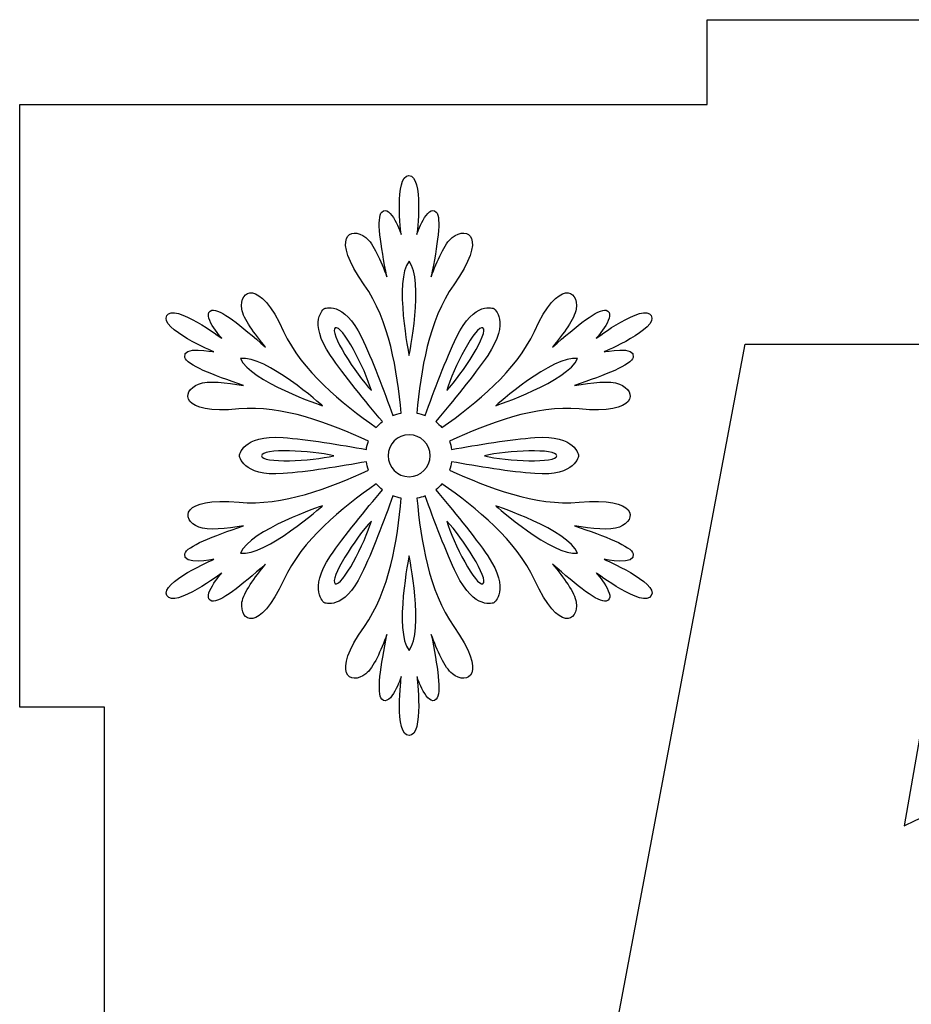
# Model space of a CAD drawing. Header units: millimetres. Extents: x -91 to 82, y -170 to 150.
# Tile 41 of 80: x -67 to -57, y -40 to -28. Entities that reach past the tile are written whole.
import ezdxf

# ---------------------------------------------------------------- set-up
doc = ezdxf.new("R2010")
doc.units = ezdxf.units.MM
doc.header["$MEASUREMENT"] = 0
doc.layers.add('Layer 1', color=7, linetype='Continuous')

msp = doc.modelspace()

# ---------------------------------------------------------------- linework, layer by layer
at = {"layer": 'Layer 1', "color": 31}
msp.add_open_spline([(-51.1594, -29.0461), (-51.1594, -29.0461), (-51.1594, -28.0498), (-51.1594, -28.0498), (-51.1594, -28.0498), (-51.1594, -28.0498), (-58.9429, -28.0498), (-58.9429, -28.0498), (-58.9429, -28.0498), (-58.9429, -28.0498), (-58.9429, -29.0461), (-58.9429, -29.0461), (-58.9429, -29.0461), (-58.9429, -29.0461), (-67.0267, -29.0461), (-67.0267, -29.0461), (-67.0267, -29.0461), (-67.0267, -29.0461), (-67.0267, -30.2054), (-67.0267, -30.2054), (-67.0267, -30.2054), (-67.0267, -30.2054), (-67.0267, -36.1325), (-67.0267, -36.1325), (-67.0267, -36.1325), (-67.0267, -36.1325), (-66.0281, -36.1325), (-66.0281, -36.1325), (-66.0281, -36.1325), (-66.0281, -36.1325), (-66.0281, -43.9101), (-66.0281, -43.9101), (-66.0281, -43.9101), (-66.0281, -43.9101), (-67.0267, -43.9101), (-67.0267, -43.9101), (-67.0267, -43.9101), (-67.0267, -43.9101), (-67.0267, -43.9159), (-67.0267, -43.9159), (-67.0267, -43.9159), (-67.0267, -43.9159), (-67.0267, -43.9159), (-67.0267, -43.9159), (-67.0267, -43.9159), (-67.0267, -43.9159), (-67.0267, -49.8442), (-67.0267, -49.8442), (-67.0267, -49.8442), (-67.0267, -49.8442), (-67.0267, -51.0001), (-67.0267, -51.0001), (-67.0267, -51.0001), (-67.0267, -51.0001), (-58.9429, -51.0001), (-58.9429, -51.0001), (-58.9429, -51.0001), (-58.9429, -51.0001), (-58.9429, -51.9987), (-58.9429, -51.9987), (-58.9429, -51.9987), (-58.9429, -51.9987), (-51.1594, -51.9987), (-51.1594, -51.9987), (-51.1594, -51.9987), (-51.1594, -51.9987), (-51.1594, -51.0001), (-51.1594, -51.0001), (-51.1594, -51.0001), (-51.1594, -51.0001), (-43.0766, -51.0001), (-43.0766, -51.0001), (-43.0766, -51.0001), (-43.0766, -51.0001), (-43.0766, -49.7269), (-43.0766, -49.7269), (-43.0766, -49.7269), (-43.0766, -49.7269), (-43.0766, -49.7269), (-43.0766, -49.7269), (-43.0766, -49.7269), (-43.0766, -49.7269), (-43.0766, -43.9101), (-43.0766, -43.9101), (-43.0766, -43.9101), (-43.0766, -43.9101), (-44.0752, -43.9101), (-44.0752, -43.9101), (-44.0752, -43.9101), (-44.0752, -43.9101), (-44.0752, -36.1325), (-44.0752, -36.1325), (-44.0752, -36.1325), (-44.0752, -36.1325), (-43.0766, -36.1325), (-43.0766, -36.1325), (-43.0766, -36.1325), (-43.0766, -36.1325), (-43.0766, -36.109), (-43.0766, -36.109), (-43.0766, -36.109), (-43.0766, -36.109), (-43.0766, -36.109), (-43.0766, -36.109), (-43.0766, -36.109), (-43.0766, -36.109), (-43.0766, -30.3192), (-43.0766, -30.3192), (-43.0766, -30.3192), (-43.0766, -30.3192), (-43.0766, -29.0461), (-43.0766, -29.0461), (-43.0766, -29.0461), (-43.0766, -29.0461), (-51.1594, -29.0461), (-51.1594, -29.0461)], degree=3, knots=[0, 0, 0, 0, 0.0333333, 0.0333333, 0.0333333, 0.0333333, 0.0666667, 0.0666667, 0.0666667, 0.0666667, 0.1, 0.1, 0.1, 0.1, 0.1333333, 0.1333333, 0.1333333, 0.1333333, 0.1666667, 0.1666667, 0.1666667, 0.1666667, 0.2, 0.2, 0.2, 0.2, 0.2333333, 0.2333333, 0.2333333, 0.2333333, 0.2666667, 0.2666667, 0.2666667, 0.2666667, 0.3, 0.3, 0.3, 0.3, 0.3333333, 0.3333333, 0.3333333, 0.3333333, 0.3666667, 0.3666667, 0.3666667, 0.3666667, 0.4, 0.4, 0.4, 0.4, 0.4333333, 0.4333333, 0.4333333, 0.4333333, 0.4666667, 0.4666667, 0.4666667, 0.4666667, 0.5, 0.5, 0.5, 0.5, 0.5333333, 0.5333333, 0.5333333, 0.5333333, 0.5666667, 0.5666667, 0.5666667, 0.5666667, 0.6, 0.6, 0.6, 0.6, 0.6333333, 0.6333333, 0.6333333, 0.6333333, 0.6666667, 0.6666667, 0.6666667, 0.6666667, 0.7, 0.7, 0.7, 0.7, 0.7333333, 0.7333333, 0.7333333, 0.7333333, 0.7666667, 0.7666667, 0.7666667, 0.7666667, 0.8, 0.8, 0.8, 0.8, 0.8333333, 0.8333333, 0.8333333, 0.8333333, 0.8666667, 0.8666667, 0.8666667, 0.8666667, 0.9, 0.9, 0.9, 0.9, 0.9333333, 0.9333333, 0.9333333, 0.9333333, 1, 1, 1, 1], dxfattribs=at)
at = {"layer": 'Layer 1', "color": 36}
for points, knots in [([(-60.155, -34.3934), (-60.155, -34.3934), (-59.7748, -34.4708), (-59.8112, -34.3289), (-59.8112, -34.3289), (-59.8347, -34.2397), (-60.1421, -34.1212), (-60.5012, -34.0003), (-60.5012, -34.0003), (-60.3017, -34.0332), (-60.0823, -34.0601), (-59.9743, -34.0156), (-59.9743, -34.0156), (-59.7607, -33.9288), (-59.7584, -33.6565), (-60.4484, -33.7222), (-60.4484, -33.7222), (-60.9577, -33.7703), (-61.5198, -33.552), (-61.9715, -33.3443), (-61.9715, -33.3443), (-61.9598, -33.3126), (-61.9516, -33.2798), (-61.9469, -33.2469), (-61.9469, -33.2469), (-61.6512, -33.2997), (-61.2452, -33.3666), (-60.9671, -33.3865), (-60.9671, -33.3865), (-60.4825, -33.4217), (-60.4543, -33.1741), (-60.4543, -33.1741), (-60.4543, -33.1741), (-60.4543, -33.1741), (-60.4825, -32.9277), (-60.9671, -32.9617), (-60.9671, -32.9617), (-61.2452, -32.9816), (-61.6512, -33.0485), (-61.9469, -33.1025), (-61.9469, -33.1025), (-61.9516, -33.0696), (-61.9598, -33.0368), (-61.9715, -33.0039), (-61.9715, -33.0039), (-61.5197, -32.7962), (-60.9576, -32.5779), (-60.4484, -32.626), (-60.4484, -32.626), (-59.7584, -32.6917), (-59.7608, -32.4195), (-59.9743, -32.3326), (-59.9743, -32.3326), (-60.0811, -32.2892), (-60.3017, -32.3173), (-60.5012, -32.349), (-60.5012, -32.349), (-60.1421, -32.227), (-59.8335, -32.1084), (-59.8112, -32.0193), (-59.8112, -32.0193), (-59.7748, -31.8773), (-60.155, -31.9548), (-60.155, -31.9548), (-60.155, -31.9548), (-60.155, -31.9548), (-59.5108, -31.6826), (-59.6, -31.5288), (-59.6, -31.5288), (-59.6892, -31.3739), (-60.2466, -31.7952), (-60.2466, -31.7952), (-60.2466, -31.7952), (-60.2466, -31.7952), (-59.9896, -31.5054), (-60.1304, -31.4655), (-60.1304, -31.4655), (-60.2184, -31.4409), (-60.4766, -31.6486), (-60.7605, -31.8985), (-60.7605, -31.8985), (-60.6338, -31.7424), (-60.5, -31.5652), (-60.4836, -31.4514), (-60.4836, -31.4514), (-60.4519, -31.2226), (-60.6866, -31.0853), (-60.9741, -31.7143), (-60.9741, -31.7143), (-61.1865, -32.179), (-61.657, -32.558), (-62.0619, -32.8443), (-62.0619, -32.8443), (-62.0842, -32.8185), (-62.1088, -32.795), (-62.1347, -32.7739), (-62.1347, -32.7739), (-61.9411, -32.5451), (-61.6806, -32.2271), (-61.5233, -31.9959), (-61.5233, -31.9959), (-61.2511, -31.5934), (-61.4505, -31.4456), (-61.4505, -31.4456), (-61.4505, -31.4456), (-61.4505, -31.4456), (-61.6781, -31.3459), (-61.8905, -31.7836), (-61.8905, -31.7836), (-62.0125, -32.0347), (-62.1569, -32.4196), (-62.259, -32.7024), (-62.259, -32.7024), (-62.2907, -32.6895), (-62.3235, -32.6801), (-62.3564, -32.6742), (-62.3564, -32.6742), (-62.3106, -32.179), (-62.2179, -31.5829), (-61.9222, -31.1663), (-61.9222, -31.1663), (-61.5209, -30.6019), (-61.7579, -30.4681), (-61.9398, -30.6101), (-61.9398, -30.6101), (-62.0302, -30.6805), (-62.117, -30.8859), (-62.1886, -31.0736), (-62.1886, -31.0736), (-62.1147, -30.7028), (-62.063, -30.3754), (-62.1288, -30.3109), (-62.1288, -30.3109), (-62.2332, -30.2088), (-62.3564, -30.5761), (-62.3564, -30.5761), (-62.3564, -30.5761), (-62.3564, -30.5761), (-62.2707, -29.8826), (-62.4491, -29.8826), (-62.4491, -29.8826), (-62.6275, -29.8826), (-62.5406, -30.5761), (-62.5406, -30.5761), (-62.5406, -30.5761), (-62.5406, -30.5761), (-62.6626, -30.2088), (-62.7682, -30.3109), (-62.7682, -30.3109), (-62.8339, -30.3754), (-62.7823, -30.7017), (-62.7084, -31.0736), (-62.7084, -31.0736), (-62.78, -30.8847), (-62.8668, -30.6805), (-62.9572, -30.6101), (-62.9572, -30.6101), (-63.1391, -30.4681), (-63.3761, -30.6019), (-62.9748, -31.1663), (-62.9748, -31.1663), (-62.6791, -31.5829), (-62.5864, -32.179), (-62.5406, -32.6742), (-62.5406, -32.6742), (-62.5735, -32.6801), (-62.6063, -32.6895), (-62.638, -32.7024), (-62.638, -32.7024), (-62.7401, -32.4196), (-62.8844, -32.0347), (-63.0065, -31.7836), (-63.0065, -31.7836), (-63.2177, -31.3459), (-63.4454, -31.4456), (-63.4454, -31.4456), (-63.4454, -31.4456), (-63.4454, -31.4456), (-63.6449, -31.5935), (-63.3726, -31.9959), (-63.3726, -31.9959), (-63.2154, -32.2271), (-62.9549, -32.5451), (-62.7612, -32.7739), (-62.7612, -32.7739), (-62.7882, -32.795), (-62.8117, -32.8197), (-62.834, -32.8443), (-62.834, -32.8443), (-63.24, -32.558), (-63.7094, -32.179), (-63.923, -31.7143), (-63.923, -31.7143), (-64.2105, -31.0853), (-64.4452, -31.2226), (-64.4135, -31.4514), (-64.4135, -31.4514), (-64.3982, -31.5652), (-64.2645, -31.7424), (-64.1366, -31.8985), (-64.1366, -31.8985), (-64.4206, -31.6486), (-64.6776, -31.4409), (-64.7667, -31.4655), (-64.7667, -31.4655), (-64.9075, -31.5054), (-64.6505, -31.7952), (-64.6505, -31.7952), (-64.6505, -31.7952), (-64.6505, -31.7952), (-65.2091, -31.3739), (-65.2971, -31.5288), (-65.2971, -31.5288), (-65.3863, -31.6837), (-64.7432, -31.9548), (-64.7432, -31.9548), (-64.7432, -31.9548), (-64.7432, -31.9548), (-65.1222, -31.8774), (-65.0858, -32.0193), (-65.0858, -32.0193), (-65.0635, -32.1085), (-64.7549, -32.227), (-64.3958, -32.349), (-64.3958, -32.349), (-64.5953, -32.3161), (-64.8147, -32.2892), (-64.9227, -32.3326), (-64.9227, -32.3326), (-65.1363, -32.4194), (-65.1386, -32.6917), (-64.4486, -32.626), (-64.4486, -32.626), (-63.9393, -32.5779), (-63.3772, -32.7962), (-62.9266, -33.0039), (-62.9266, -33.0039), (-62.9372, -33.0356), (-62.9465, -33.0684), (-62.9501, -33.1025), (-62.9501, -33.1025), (-63.2458, -33.0485), (-63.6518, -32.9816), (-63.9299, -32.9617), (-63.9299, -32.9617), (-64.4145, -32.9277), (-64.4427, -33.1741), (-64.4427, -33.1741), (-64.4427, -33.1741), (-64.4427, -33.1741), (-64.4145, -33.4217), (-63.9299, -33.3865), (-63.9299, -33.3865), (-63.6518, -33.3666), (-63.2458, -33.2997), (-62.9501, -33.2469), (-62.9501, -33.2469), (-62.9454, -33.2798), (-62.9372, -33.3126), (-62.9255, -33.3455), (-62.9255, -33.3455), (-63.3761, -33.552), (-63.9382, -33.7715), (-64.4475, -33.7222), (-64.4475, -33.7222), (-65.1375, -33.6565), (-65.1351, -33.9287), (-64.9216, -34.0156), (-64.9216, -34.0156), (-64.8148, -34.059), (-64.5942, -34.032), (-64.3947, -34.0003), (-64.3947, -34.0003), (-64.7538, -34.1212), (-65.0624, -34.2397), (-65.0847, -34.3289), (-65.0847, -34.3289), (-65.1211, -34.4709), (-64.7421, -34.3934), (-64.7421, -34.3934), (-64.7421, -34.3934), (-64.7421, -34.3934), (-65.3852, -34.6656), (-65.296, -34.8205), (-65.296, -34.8205), (-65.2068, -34.9754), (-64.6494, -34.5541), (-64.6494, -34.5541), (-64.6494, -34.5541), (-64.6494, -34.5541), (-64.9064, -34.8428), (-64.7656, -34.8838), (-64.7656, -34.8838), (-64.6776, -34.9084), (-64.4194, -34.7007), (-64.1355, -34.4508), (-64.1355, -34.4508), (-64.2622, -34.6069), (-64.396, -34.7841), (-64.4124, -34.8979), (-64.4124, -34.8979), (-64.4441, -35.1267), (-64.2094, -35.264), (-63.9219, -34.635), (-63.9219, -34.635), (-63.7095, -34.1703), (-63.239, -33.7913), (-62.8329, -33.505), (-62.8329, -33.505), (-62.8106, -33.532), (-62.786, -33.5543), (-62.7601, -33.5754), (-62.7601, -33.5754), (-62.9537, -33.8042), (-63.2142, -34.1222), (-63.3715, -34.3534), (-63.3715, -34.3534), (-63.6437, -34.7559), (-63.4443, -34.9037), (-63.4443, -34.9037), (-63.4443, -34.9037), (-63.4443, -34.9037), (-63.2167, -35.0034), (-63.0054, -34.5657), (-63.0054, -34.5657), (-62.8834, -34.3146), (-62.739, -33.9297), (-62.6369, -33.6481), (-62.6369, -33.6481), (-62.6064, -33.6598), (-62.5724, -33.6692), (-62.5395, -33.6763), (-62.5395, -33.6763), (-62.5853, -34.1703), (-62.678, -34.7664), (-62.9737, -35.183), (-62.9737, -35.183), (-63.3762, -35.7474), (-63.138, -35.8824), (-62.9561, -35.7392), (-62.9561, -35.7392), (-62.8657, -35.6688), (-62.7789, -35.4634), (-62.7073, -35.2757), (-62.7073, -35.2757), (-62.7812, -35.6465), (-62.8329, -35.9727), (-62.7671, -36.0373), (-62.7671, -36.0373), (-62.6627, -36.1394), (-62.5395, -35.7721), (-62.5395, -35.7721), (-62.5395, -35.7721), (-62.5395, -35.7721), (-62.6263, -36.4656), (-62.448, -36.4656), (-62.448, -36.4656), (-62.2696, -36.4656), (-62.3553, -35.7721), (-62.3553, -35.7721), (-62.3553, -35.7721), (-62.3553, -35.7721), (-62.2333, -36.1394), (-62.1277, -36.0373), (-62.1277, -36.0373), (-62.062, -35.9728), (-62.1136, -35.6465), (-62.1875, -35.2757), (-62.1875, -35.2757), (-62.1159, -35.4635), (-62.0291, -35.6688), (-61.9387, -35.7392), (-61.9387, -35.7392), (-61.7568, -35.8812), (-61.5198, -35.7474), (-61.9211, -35.183), (-61.9211, -35.183), (-62.2168, -34.7664), (-62.3095, -34.1703), (-62.3553, -33.6763), (-62.3553, -33.6763), (-62.3224, -33.6693), (-62.2896, -33.661), (-62.2579, -33.6481), (-62.2579, -33.6481), (-62.157, -33.9309), (-62.0115, -34.3158), (-61.8894, -34.5657), (-61.8894, -34.5657), (-61.677, -35.0034), (-61.4494, -34.9037), (-61.4494, -34.9037), (-61.4494, -34.9037), (-61.4494, -34.9037), (-61.2499, -34.7558), (-61.5222, -34.3534), (-61.5222, -34.3534), (-61.6794, -34.1222), (-61.9399, -33.8042), (-62.1336, -33.5754), (-62.1336, -33.5754), (-62.1066, -33.5543), (-62.082, -33.5308), (-62.0608, -33.505), (-62.0608, -33.505), (-61.6548, -33.7913), (-61.1854, -34.1703), (-60.973, -34.635), (-60.973, -34.635), (-60.6843, -35.2651), (-60.4508, -35.1267), (-60.4825, -34.8979), (-60.4825, -34.8979), (-60.4978, -34.7841), (-60.6315, -34.6069), (-60.7594, -34.4508), (-60.7594, -34.4508), (-60.4754, -34.7007), (-60.2184, -34.9084), (-60.1293, -34.8838), (-60.1293, -34.8838), (-59.9897, -34.8439), (-60.2455, -34.5541), (-60.2455, -34.5541), (-60.2455, -34.5541), (-60.2455, -34.5541), (-59.6881, -34.9754), (-59.5989, -34.8205), (-59.5989, -34.8205), (-59.5108, -34.6656), (-60.155, -34.3934), (-60.155, -34.3934)], [0, 0, 0, 0, 0.0091743, 0.0091743, 0.0091743, 0.0091743, 0.0183486, 0.0183486, 0.0183486, 0.0183486, 0.0275229, 0.0275229, 0.0275229, 0.0275229, 0.0366972, 0.0366972, 0.0366972, 0.0366972, 0.0458716, 0.0458716, 0.0458716, 0.0458716, 0.0550459, 0.0550459, 0.0550459, 0.0550459, 0.0642202, 0.0642202, 0.0642202, 0.0642202, 0.0733945, 0.0733945, 0.0733945, 0.0733945, 0.0825688, 0.0825688, 0.0825688, 0.0825688, 0.0917431, 0.0917431, 0.0917431, 0.0917431, 0.1009174, 0.1009174, 0.1009174, 0.1009174, 0.1100917, 0.1100917, 0.1100917, 0.1100917, 0.1192661, 0.1192661, 0.1192661, 0.1192661, 0.1284404, 0.1284404, 0.1284404, 0.1284404, 0.1376147, 0.1376147, 0.1376147, 0.1376147, 0.146789, 0.146789, 0.146789, 0.146789, 0.1559633, 0.1559633, 0.1559633, 0.1559633, 0.1651376, 0.1651376, 0.1651376, 0.1651376, 0.1743119, 0.1743119, 0.1743119, 0.1743119, 0.1834862, 0.1834862, 0.1834862, 0.1834862, 0.1926606, 0.1926606, 0.1926606, 0.1926606, 0.2018349, 0.2018349, 0.2018349, 0.2018349, 0.2110092, 0.2110092, 0.2110092, 0.2110092, 0.2201835, 0.2201835, 0.2201835, 0.2201835, 0.2293578, 0.2293578, 0.2293578, 0.2293578, 0.2385321, 0.2385321, 0.2385321, 0.2385321, 0.2477064, 0.2477064, 0.2477064, 0.2477064, 0.2568807, 0.2568807, 0.2568807, 0.2568807, 0.266055, 0.266055, 0.266055, 0.266055, 0.2752294, 0.2752294, 0.2752294, 0.2752294, 0.2844037, 0.2844037, 0.2844037, 0.2844037, 0.293578, 0.293578, 0.293578, 0.293578, 0.3027523, 0.3027523, 0.3027523, 0.3027523, 0.3119266, 0.3119266, 0.3119266, 0.3119266, 0.3211009, 0.3211009, 0.3211009, 0.3211009, 0.3302752, 0.3302752, 0.3302752, 0.3302752, 0.3394495, 0.3394495, 0.3394495, 0.3394495, 0.3486239, 0.3486239, 0.3486239, 0.3486239, 0.3577982, 0.3577982, 0.3577982, 0.3577982, 0.3669725, 0.3669725, 0.3669725, 0.3669725, 0.3761468, 0.3761468, 0.3761468, 0.3761468, 0.3853211, 0.3853211, 0.3853211, 0.3853211, 0.3944954, 0.3944954, 0.3944954, 0.3944954, 0.4036697, 0.4036697, 0.4036697, 0.4036697, 0.412844, 0.412844, 0.412844, 0.412844, 0.4220183, 0.4220183, 0.4220183, 0.4220183, 0.4311927, 0.4311927, 0.4311927, 0.4311927, 0.440367, 0.440367, 0.440367, 0.440367, 0.4495413, 0.4495413, 0.4495413, 0.4495413, 0.4587156, 0.4587156, 0.4587156, 0.4587156, 0.4678899, 0.4678899, 0.4678899, 0.4678899, 0.4770642, 0.4770642, 0.4770642, 0.4770642, 0.4862385, 0.4862385, 0.4862385, 0.4862385, 0.4954128, 0.4954128, 0.4954128, 0.4954128, 0.5045872, 0.5045872, 0.5045872, 0.5045872, 0.5137615, 0.5137615, 0.5137615, 0.5137615, 0.5229358, 0.5229358, 0.5229358, 0.5229358, 0.5321101, 0.5321101, 0.5321101, 0.5321101, 0.5412844, 0.5412844, 0.5412844, 0.5412844, 0.5504587, 0.5504587, 0.5504587, 0.5504587, 0.559633, 0.559633, 0.559633, 0.559633, 0.5688073, 0.5688073, 0.5688073, 0.5688073, 0.5779817, 0.5779817, 0.5779817, 0.5779817, 0.587156, 0.587156, 0.587156, 0.587156, 0.5963303, 0.5963303, 0.5963303, 0.5963303, 0.6055046, 0.6055046, 0.6055046, 0.6055046, 0.6146789, 0.6146789, 0.6146789, 0.6146789, 0.6238532, 0.6238532, 0.6238532, 0.6238532, 0.6330275, 0.6330275, 0.6330275, 0.6330275, 0.6422018, 0.6422018, 0.6422018, 0.6422018, 0.6513761, 0.6513761, 0.6513761, 0.6513761, 0.6605505, 0.6605505, 0.6605505, 0.6605505, 0.6697248, 0.6697248, 0.6697248, 0.6697248, 0.6788991, 0.6788991, 0.6788991, 0.6788991, 0.6880734, 0.6880734, 0.6880734, 0.6880734, 0.6972477, 0.6972477, 0.6972477, 0.6972477, 0.706422, 0.706422, 0.706422, 0.706422, 0.7155963, 0.7155963, 0.7155963, 0.7155963, 0.7247706, 0.7247706, 0.7247706, 0.7247706, 0.733945, 0.733945, 0.733945, 0.733945, 0.7431193, 0.7431193, 0.7431193, 0.7431193, 0.7522936, 0.7522936, 0.7522936, 0.7522936, 0.7614679, 0.7614679, 0.7614679, 0.7614679, 0.7706422, 0.7706422, 0.7706422, 0.7706422, 0.7798165, 0.7798165, 0.7798165, 0.7798165, 0.7889908, 0.7889908, 0.7889908, 0.7889908, 0.7981651, 0.7981651, 0.7981651, 0.7981651, 0.8073394, 0.8073394, 0.8073394, 0.8073394, 0.8165138, 0.8165138, 0.8165138, 0.8165138, 0.8256881, 0.8256881, 0.8256881, 0.8256881, 0.8348624, 0.8348624, 0.8348624, 0.8348624, 0.8440367, 0.8440367, 0.8440367, 0.8440367, 0.853211, 0.853211, 0.853211, 0.853211, 0.8623853, 0.8623853, 0.8623853, 0.8623853, 0.8715596, 0.8715596, 0.8715596, 0.8715596, 0.8807339, 0.8807339, 0.8807339, 0.8807339, 0.8899083, 0.8899083, 0.8899083, 0.8899083, 0.8990826, 0.8990826, 0.8990826, 0.8990826, 0.9082569, 0.9082569, 0.9082569, 0.9082569, 0.9174312, 0.9174312, 0.9174312, 0.9174312, 0.9266055, 0.9266055, 0.9266055, 0.9266055, 0.9357798, 0.9357798, 0.9357798, 0.9357798, 0.9449541, 0.9449541, 0.9449541, 0.9449541, 0.9541284, 0.9541284, 0.9541284, 0.9541284, 0.9633028, 0.9633028, 0.9633028, 0.9633028, 0.9724771, 0.9724771, 0.9724771, 0.9724771, 0.9816514, 0.9816514, 0.9816514, 0.9816514, 1, 1, 1, 1]), ([(-62.4479, -30.8883), (-62.2672, -31.1136), (-62.4479, -31.9984), (-62.4479, -31.9984), (-62.4479, -31.9984), (-62.4479, -31.9984), (-62.6287, -31.1136), (-62.4479, -30.8883)], [0, 0, 0, 0, 0.3333333, 0.3333333, 0.3333333, 0.3333333, 1, 1, 1, 1]), ([(-63.3163, -31.6722), (-63.2377, -31.6276), (-62.9643, -32.1533), (-62.8915, -32.408), (-62.8915, -32.408), (-63.0746, -32.2167), (-63.3937, -31.7168), (-63.3163, -31.6722)], [0, 0, 0, 0, 0.3333333, 0.3333333, 0.3333333, 0.3333333, 1, 1, 1, 1]), ([(-61.5796, -31.6722), (-61.501, -31.718), (-61.8202, -32.2167), (-62.0044, -32.408), (-62.0044, -32.408), (-61.9305, -32.1533), (-61.657, -31.6276), (-61.5796, -31.6722)], [0, 0, 0, 0, 0.3333333, 0.3333333, 0.3333333, 0.3333333, 1, 1, 1, 1]), ([(-64.4287, -32.0324), (-64.1424, -31.9878), (-63.4665, -32.5874), (-63.4665, -32.5874), (-63.4665, -32.5874), (-63.4665, -32.5874), (-64.3243, -32.3011), (-64.4287, -32.0324)], [0, 0, 0, 0, 0.3333333, 0.3333333, 0.3333333, 0.3333333, 1, 1, 1, 1]), ([(-60.4672, -32.0324), (-60.5716, -32.3011), (-61.4283, -32.5874), (-61.4283, -32.5874), (-61.4283, -32.5874), (-61.4283, -32.5874), (-60.7523, -31.9878), (-60.4672, -32.0324)], [0, 0, 0, 0, 0.3333333, 0.3333333, 0.3333333, 0.3333333, 1, 1, 1, 1]), ([(-62.4468, -33.4218), (-62.5829, -33.4218), (-62.6932, -33.3115), (-62.6932, -33.1754), (-62.6932, -33.1754), (-62.6932, -33.0393), (-62.5829, -32.929), (-62.4468, -32.929), (-62.4468, -32.929), (-62.3107, -32.929), (-62.2004, -33.0393), (-62.2004, -33.1754), (-62.2004, -33.1754), (-62.2004, -33.3115), (-62.3118, -33.4218), (-62.4468, -33.4218)], [0, 0, 0, 0, 0.2, 0.2, 0.2, 0.2, 0.4, 0.4, 0.4, 0.4, 0.6, 0.6, 0.6, 0.6, 1, 1, 1, 1]), ([(-64.1835, -33.1765), (-64.1835, -33.0861), (-63.5921, -33.1131), (-63.3339, -33.1765), (-63.3339, -33.1765), (-63.5921, -33.2399), (-64.1835, -33.2657), (-64.1835, -33.1765)], [0, 0, 0, 0, 0.3333333, 0.3333333, 0.3333333, 0.3333333, 1, 1, 1, 1]), ([(-60.7101, -33.1765), (-60.7101, -33.2669), (-61.3015, -33.241), (-61.5597, -33.1765), (-61.5597, -33.1765), (-61.3027, -33.1132), (-60.7101, -33.0862), (-60.7101, -33.1765)], [0, 0, 0, 0, 0.3333333, 0.3333333, 0.3333333, 0.3333333, 1, 1, 1, 1]), ([(-64.4287, -34.3195), (-64.3243, -34.0496), (-63.4665, -33.7645), (-63.4665, -33.7645), (-63.4665, -33.7645), (-63.4665, -33.7645), (-64.1424, -34.3641), (-64.4287, -34.3195)], [0, 0, 0, 0, 0.3333333, 0.3333333, 0.3333333, 0.3333333, 1, 1, 1, 1]), ([(-61.4282, -33.7644), (-61.4282, -33.7644), (-60.5716, -34.0495), (-60.4671, -34.3194), (-60.4671, -34.3194), (-60.7523, -34.3641), (-61.4282, -33.7644), (-61.4282, -33.7644)], [0, 0, 0, 0, 0.3333333, 0.3333333, 0.3333333, 0.3333333, 1, 1, 1, 1]), ([(-63.3163, -34.6797), (-63.3937, -34.6351), (-63.0746, -34.1352), (-62.8915, -33.9439), (-62.8915, -33.9439), (-62.9643, -34.1986), (-63.2377, -34.7255), (-63.3163, -34.6797)], [0, 0, 0, 0, 0.3333333, 0.3333333, 0.3333333, 0.3333333, 1, 1, 1, 1]), ([(-61.5796, -34.6797), (-61.657, -34.7255), (-61.9305, -34.1986), (-62.0044, -33.9439), (-62.0044, -33.9439), (-61.8201, -34.1364), (-61.501, -34.6351), (-61.5796, -34.6797)], [0, 0, 0, 0, 0.3333333, 0.3333333, 0.3333333, 0.3333333, 1, 1, 1, 1]), ([(-62.4479, -35.4636), (-62.6286, -35.2383), (-62.4479, -34.3535), (-62.4479, -34.3535), (-62.4479, -34.3535), (-62.4479, -34.3535), (-62.2661, -35.2383), (-62.4479, -35.4636)], [0, 0, 0, 0, 0.3333333, 0.3333333, 0.3333333, 0.3333333, 1, 1, 1, 1])]:
    msp.add_open_spline(points, degree=3, knots=knots, dxfattribs=at)
at = {"layer": 'Layer 1', "color": 26}
msp.add_open_spline([(-51.0009, -38.5099), (-51.9596, -37.5078), (-53.1272, -37.0067), (-54.5048, -37.0067), (-54.5048, -37.0067), (-55.2276, -37.0067), (-55.9341, -37.1804), (-56.6276, -37.5265), (-56.6276, -37.5265), (-56.6276, -37.5265), (-56.1418, -34.7736), (-56.1418, -34.7736), (-56.1418, -34.7736), (-56.1418, -34.7736), (-50.2828, -34.7736), (-50.2828, -34.7736), (-50.2828, -34.7736), (-50.2828, -34.7736), (-50.2828, -31.8658), (-50.2828, -31.8658), (-50.2828, -31.8658), (-50.2828, -31.8658), (-58.4958, -31.8658), (-58.4958, -31.8658), (-58.4958, -31.8658), (-58.4958, -31.8658), (-60.0882, -40.3006), (-60.0882, -40.3006), (-60.0882, -40.3006), (-60.0882, -40.3006), (-57.5676, -40.6655), (-57.5676, -40.6655), (-57.5676, -40.6655), (-56.86, -39.8769), (-56.0609, -39.4827), (-55.1691, -39.4827), (-55.1691, -39.4827), (-54.4545, -39.4827), (-53.8736, -39.7315), (-53.4277, -40.229), (-53.4277, -40.229), (-52.9818, -40.7265), (-52.7588, -41.4729), (-52.7588, -42.4679), (-52.7588, -42.4679), (-52.7588, -43.5287), (-52.9841, -44.3231), (-53.4335, -44.85), (-53.4335, -44.85), (-53.8829, -45.3769), (-54.4321, -45.6409), (-55.081, -45.6409), (-55.081, -45.6409), (-55.6489, -45.6409), (-56.15, -45.4367), (-56.5842, -45.0272), (-56.5842, -45.0272), (-57.0195, -44.6177), (-57.2801, -44.0638), (-57.3692, -43.3632), (-57.3692, -43.3632), (-57.3692, -43.3632), (-60.4648, -43.6836), (-60.4648, -43.6836), (-60.4648, -43.6836), (-60.2806, -45.0401), (-59.7173, -46.1197), (-58.7739, -46.9223), (-58.7739, -46.9223), (-57.8304, -47.7261), (-56.6112, -48.1274), (-55.1151, -48.1274), (-55.1151, -48.1274), (-53.2434, -48.1274), (-51.7802, -47.4128), (-50.7264, -45.9823), (-50.7264, -45.9823), (-49.9531, -44.9356), (-49.5659, -43.7457), (-49.5659, -42.4115), (-49.5659, -42.4115), (-49.5646, -40.8133), (-50.0434, -39.512), (-51.0009, -38.5099)], degree=3, knots=[0, 0, 0, 0, 0.0454545, 0.0454545, 0.0454545, 0.0454545, 0.0909091, 0.0909091, 0.0909091, 0.0909091, 0.1363636, 0.1363636, 0.1363636, 0.1363636, 0.1818182, 0.1818182, 0.1818182, 0.1818182, 0.2272727, 0.2272727, 0.2272727, 0.2272727, 0.2727273, 0.2727273, 0.2727273, 0.2727273, 0.3181818, 0.3181818, 0.3181818, 0.3181818, 0.3636364, 0.3636364, 0.3636364, 0.3636364, 0.4090909, 0.4090909, 0.4090909, 0.4090909, 0.4545455, 0.4545455, 0.4545455, 0.4545455, 0.5, 0.5, 0.5, 0.5, 0.5454545, 0.5454545, 0.5454545, 0.5454545, 0.5909091, 0.5909091, 0.5909091, 0.5909091, 0.6363636, 0.6363636, 0.6363636, 0.6363636, 0.6818182, 0.6818182, 0.6818182, 0.6818182, 0.7272727, 0.7272727, 0.7272727, 0.7272727, 0.7727273, 0.7727273, 0.7727273, 0.7727273, 0.8181818, 0.8181818, 0.8181818, 0.8181818, 0.8636364, 0.8636364, 0.8636364, 0.8636364, 0.9090909, 0.9090909, 0.9090909, 0.9090909, 1, 1, 1, 1], dxfattribs=at)

doc.saveas('drawing.dxf')
